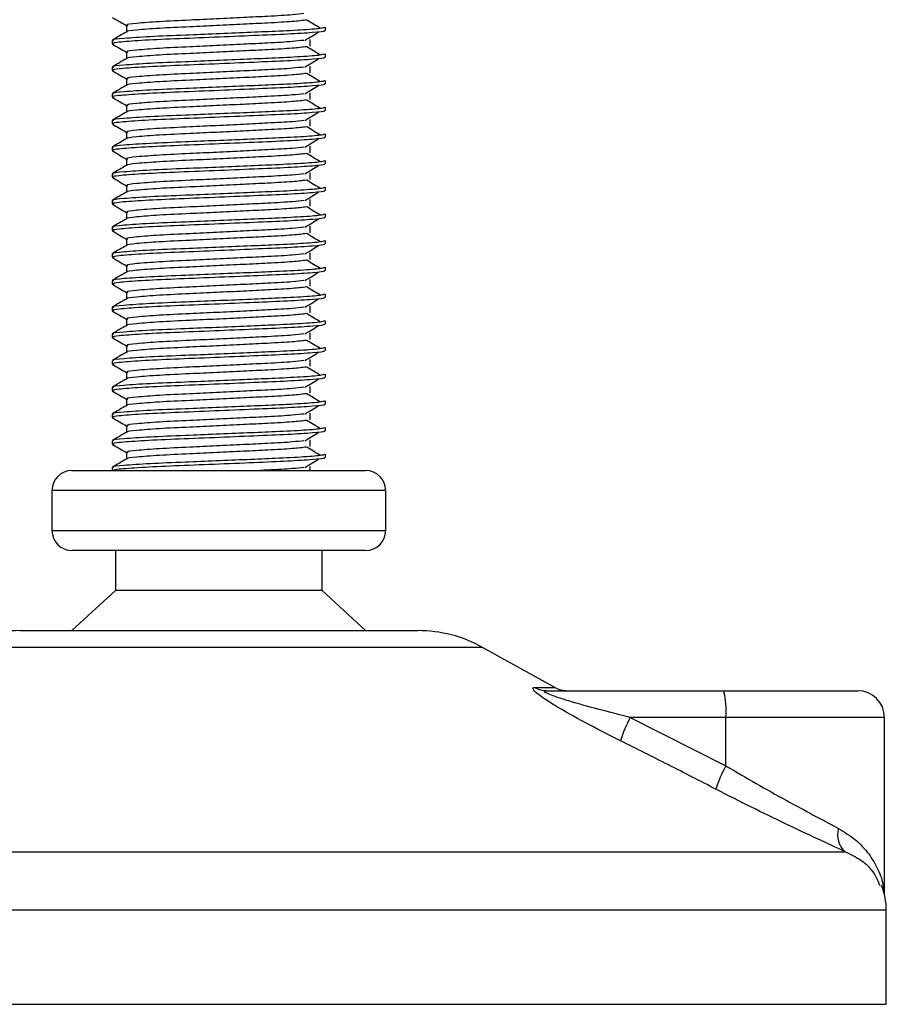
# Model space of a CAD drawing. Header units: millimetres. Extents: x 0 to 465, y 0 to 320.
# Tile 12 of 66: x 177 to 187, y 131 to 142. Entities that reach past the tile are written whole.
import ezdxf

# ---------------------------------------------------------------- set-up
doc = ezdxf.new("R2010")
doc.units = ezdxf.units.MM

msp = doc.modelspace()

# ---------------------------------------------------------------- linework, layer by layer
at = {"color": 7, "linetype": 'Continuous', "lineweight": 25}
for p, q in [((178.3548, 141.8251), (178.3548, 141.7522)), ((180.5762, 141.769), (180.5762, 141.8062)), ((178.1936, 141.6573), (178.1936, 141.6201)), ((180.4047, 141.5951), (180.4047, 141.6696)), ((178.3548, 141.5273), (178.3548, 141.4544)), ((180.5762, 141.4712), (180.5762, 141.5084)), ((178.1936, 141.3595), (178.1936, 141.3223)), ((180.4047, 141.2973), (180.4047, 141.3718)), ((178.3548, 141.2295), (178.3548, 141.1566)), ((180.5762, 141.1734), (180.5762, 141.2106)), ((180.4047, 140.9995), (180.4047, 141.0739)), ((178.1936, 141.0616), (178.1936, 141.0244)), ((178.3548, 140.9317), (178.3548, 140.8588)), ((180.5762, 140.8756), (180.5762, 140.9128)), ((178.1936, 140.7638), (178.1936, 140.7266)), ((180.4047, 140.7017), (180.4047, 140.7761)), ((178.3548, 140.6338), (178.3548, 140.5609)), ((180.5762, 140.5778), (180.5762, 140.6149)), ((178.1936, 140.466), (178.1936, 140.4288)), ((180.4047, 140.4038), (180.4047, 140.4783)), ((178.3548, 140.336), (178.3548, 140.2631)), ((180.5762, 140.2799), (180.5762, 140.3171)), ((178.1936, 140.1682), (178.1936, 140.131)), ((180.4047, 140.106), (180.4047, 140.1805)), ((178.3548, 140.0382), (178.3548, 139.9653)), ((180.5762, 139.9821), (180.5762, 140.0193)), ((178.1936, 139.8704), (178.1936, 139.8332)), ((180.4047, 139.8082), (180.4047, 139.8827)), ((178.3548, 139.7404), (178.3548, 139.6675)), ((180.5762, 139.6843), (180.5762, 139.7215)), ((178.1936, 139.5725), (178.1936, 139.5353)), ((180.4047, 139.5104), (180.4047, 139.5848)), ((178.3548, 139.4426), (178.3548, 139.3697)), ((180.5762, 139.3865), (180.5762, 139.4237)), ((178.1936, 139.2747), (178.1936, 139.2375)), ((180.4047, 139.2126), (180.4047, 139.287)), ((178.3548, 139.1447), (178.3548, 139.0718)), ((180.5762, 139.0887), (180.5762, 139.1258)), ((180.4047, 138.9147), (180.4047, 138.9892)), ((178.1936, 138.9769), (178.1936, 138.9397)), ((178.3548, 138.8469), (178.3548, 138.774)), ((180.5762, 138.7908), (180.5762, 138.828)), ((178.1936, 138.6791), (178.1936, 138.6419)), ((180.4047, 138.6169), (180.4047, 138.6914)), ((178.3548, 138.5491), (178.3548, 138.4762)), ((180.5762, 138.493), (180.5762, 138.5302)), ((178.1936, 138.3813), (178.1936, 138.3441)), ((180.4047, 138.3191), (180.4047, 138.3936)), ((178.3548, 138.2513), (178.3548, 138.1784)), ((180.5762, 138.1952), (180.5762, 138.2324)), ((178.1936, 138.0834), (178.1936, 138.0462)), ((180.4047, 138.0213), (180.4047, 138.0957)), ((178.3548, 137.9535), (178.3548, 137.8806)), ((180.5762, 137.8974), (180.5762, 137.9346)), ((178.1936, 137.7856), (178.1936, 137.7484)), ((180.4047, 137.7235), (180.4047, 137.7979)), ((178.3548, 137.6556), (178.3548, 137.5827)), ((180.5762, 137.5996), (180.5762, 137.6367)), ((178.1936, 137.4878), (178.1936, 137.4506)), ((180.4047, 137.4256), (180.4047, 137.5001)), ((178.3548, 137.3578), (178.3548, 137.2849)), ((180.5762, 137.3017), (180.5762, 137.3389)), ((178.1936, 137.19), (178.1936, 137.1528)), ((180.4047, 137.1278), (180.4047, 137.2023)), ((178.3548, 137.06), (178.3548, 136.9871)), ((180.5762, 137.0039), (180.5762, 137.0411)), ((178.1936, 136.8922), (178.1936, 136.859)), ((180.4047, 136.859), (180.4047, 136.9045)), ((177.7469, 136.859), (181.0229, 136.859)), ((177.5235, 136.6356), (177.5235, 136.1889)), ((181.2463, 136.6356), (177.5235, 136.6356)), ((181.2463, 136.1889), (181.2463, 136.6356)), ((177.5235, 136.1889), (179.5463, 136.1889)), ((179.5463, 136.1889), (181.2463, 136.1889)), ((179.5269, 135.9655), (177.7469, 135.9655)), ((178.2309, 135.9655), (178.2309, 135.5188)), ((181.0229, 135.9655), (179.5269, 135.9655)), ((180.539, 135.5188), (180.539, 135.9655)), ((178.2309, 135.5188), (177.7469, 135.0721)), ((179.485, 135.5188), (178.2309, 135.5188)), ((180.539, 135.5188), (179.485, 135.5188)), ((181.0229, 135.0721), (180.539, 135.5188)), ((177.1638, 135.0721), (181.606, 135.0721)), ((182.3275, 134.8856), (176.4423, 134.8856)), ((183.1334, 134.4393), (182.3275, 134.8856)), ((182.9094, 134.4393), (183.1334, 134.4393)), ((183.045, 134.402), (185.0159, 134.402)), ((185.0159, 134.402), (186.5118, 134.402)), ((183.9739, 134.1041), (185.0417, 133.5631)), ((185.0417, 134.1041), (183.9739, 134.1041)), ((185.0417, 133.5631), (185.0417, 134.1041)), ((186.8097, 134.1041), (185.0417, 134.1041)), ((186.8097, 132.1275), (186.8097, 134.1041)), ((172.6772, 132.6043), (186.3732, 132.6043)), ((186.8304, 131.9529), (171.9675, 131.9529)), ((186.8304, 130.9026), (186.8304, 131.9529)), ((171.9394, 130.9026), (186.8304, 130.9026))]:
    msp.add_line(p, q, dxfattribs=at)
for centre, radius, start, end in [((177.7469, 136.6356), 0.2234, 90, 180), ((181.0229, 136.6356), 0.2234, 0, 90), ((177.7469, 136.1889), 0.2234, 180, 270), ((181.0229, 136.1889), 0.2234, 270, 0), ((177.1638, 133.583), 1.4891, 90, 118.97971), ((181.606, 133.583), 1.4891, 61.02029, 90), ((183.0455, 134.6691), 0.2671, 239.35943, 269.90333), ((183.2777, 134.6998), 0.2978, 241.02029, 270), ((184.1636, 134.178), 0.8812, 355.18945, 14.72175), ((186.5118, 134.1041), 0.2978, 0, 90), ((185.1538, 133.4614), 1.3436, 151.4197, 163.47164), ((186.137, 132.9374), 1.2614, 150.26469, 163.17457), ((186.5288, 132.7911), 0.2432, 162.36927, 230.22023), ((186.0859, 131.9529), 0.7446, 0, 21.63476)]:
    msp.add_arc(centre, radius, start, end, dxfattribs=at)
for points, knots in [([(180.3342, 141.9564), (180.2962, 141.9516), (180.2102, 141.9408), (179.9576, 141.927), (179.6605, 141.9124), (179.3588, 141.8977), (179.0304, 141.8822), (178.7022, 141.867), (178.4578, 141.847), (178.3436, 141.8338), (178.3646, 141.8264), (178.3688, 141.8249)], [0, 0, 0, 0, 0.1028652, 0.233268, 0.3371731, 0.4438505, 0.5487917, 0.6853047, 0.8274414, 0.9661113, 1, 1, 1, 1]), ([(178.1965, 141.915), (178.2234, 141.8994), (178.2762, 141.8688), (178.329, 141.8382), (178.3548, 141.8233)], [0, 0, 0, 0, 0.5102373, 1, 1, 1, 1]), ([(180.3617, 141.8849), (180.3165, 141.8791), (180.2239, 141.8672), (179.9581, 141.8525), (179.6604, 141.8379), (179.3588, 141.8232), (179.0305, 141.8077), (178.7014, 141.7926), (178.4607, 141.7726), (178.3464, 141.7604), (178.3611, 141.7541), (178.3619, 141.7537)], [0, 0, 0, 0, 0.1249493, 0.2558292, 0.3601144, 0.4671821, 0.5725071, 0.7095196, 0.8521762, 0.9913534, 1, 1, 1, 1]), ([(180.5184, 141.7916), (180.493, 141.8071), (180.4424, 141.8382), (180.3916, 141.8693), (180.3662, 141.8848)], [0, 0, 0, 0, 0.50001, 1, 1, 1, 1]), ([(180.5619, 141.8062), (180.5587, 141.802), (180.5512, 141.7921), (180.3529, 141.7745), (180.0502, 141.7595), (179.7029, 141.7448), (179.3549, 141.7302), (178.9749, 141.7147), (178.5954, 141.6995), (178.3126, 141.6795), (178.1806, 141.6662), (178.2051, 141.6588), (178.21, 141.6573)], [0, 0, 0, 0, 0.0884831, 0.2078733, 0.3229232, 0.4145941, 0.508708, 0.6012919, 0.7217331, 0.8471304, 0.9694726, 1, 1, 1, 1]), ([(178.3575, 141.7537), (178.3305, 141.7382), (178.2767, 141.707), (178.2228, 141.6758), (178.1959, 141.6602)], [0, 0, 0, 0, 0.4999318, 1, 1, 1, 1]), ([(180.5586, 141.769), (180.5633, 141.7672), (180.5821, 141.7597), (180.4478, 141.7448), (180.172, 141.727), (179.7804, 141.7111), (179.3316, 141.6917), (178.8813, 141.6742), (178.4959, 141.6566), (178.2737, 141.6383), (178.1822, 141.6261), (178.2058, 141.6193), (178.2143, 141.6168)], [0, 0, 0, 0, 0.0392666, 0.1562284, 0.2718014, 0.3845301, 0.5018235, 0.621601, 0.7409455, 0.8637639, 0.9510971, 1, 1, 1, 1]), ([(180.3457, 141.6585), (180.371, 141.674), (180.4216, 141.7051), (180.4724, 141.7362), (180.4978, 141.7518)], [0, 0, 0, 0, 0.4999887, 1, 1, 1, 1]), ([(178.1965, 141.6171), (178.2234, 141.6015), (178.2762, 141.571), (178.329, 141.5404), (178.3548, 141.5255)], [0, 0, 0, 0, 0.5102373, 1, 1, 1, 1]), ([(180.3342, 141.6585), (180.2962, 141.6538), (180.2102, 141.6429), (179.9576, 141.6292), (179.6605, 141.6145), (179.3588, 141.5999), (179.0304, 141.5844), (178.7022, 141.5692), (178.4578, 141.5492), (178.3436, 141.536), (178.3646, 141.5285), (178.3688, 141.5271)], [0, 0, 0, 0, 0.1028652, 0.233268, 0.3371731, 0.4438505, 0.5487917, 0.6853047, 0.8274414, 0.9661113, 1, 1, 1, 1]), ([(180.5619, 141.5084), (180.5587, 141.5042), (180.5512, 141.4942), (180.3529, 141.4767), (180.0502, 141.4617), (179.7029, 141.447), (179.3549, 141.4323), (178.9749, 141.4169), (178.5954, 141.4017), (178.3126, 141.3817), (178.1806, 141.3684), (178.2051, 141.361), (178.21, 141.3595)], [0, 0, 0, 0, 0.0884831, 0.2078733, 0.3229232, 0.4145941, 0.508708, 0.6012919, 0.7217331, 0.8471304, 0.9694726, 1, 1, 1, 1]), ([(180.3617, 141.5871), (180.3165, 141.5813), (180.2239, 141.5694), (179.9581, 141.5547), (179.6604, 141.5401), (179.3588, 141.5254), (179.0305, 141.5099), (178.7014, 141.4947), (178.4607, 141.4747), (178.3464, 141.4626), (178.3611, 141.4563), (178.3619, 141.4559)], [0, 0, 0, 0, 0.1249493, 0.2558292, 0.3601144, 0.4671821, 0.5725071, 0.7095196, 0.8521762, 0.9913534, 1, 1, 1, 1]), ([(180.5184, 141.4937), (180.493, 141.5093), (180.4424, 141.5404), (180.3916, 141.5715), (180.3662, 141.587)], [0, 0, 0, 0, 0.50001, 1, 1, 1, 1]), ([(178.3575, 141.4559), (178.3305, 141.4403), (178.2767, 141.4092), (178.2228, 141.378), (178.1959, 141.3624)], [0, 0, 0, 0, 0.4999318, 1, 1, 1, 1]), ([(180.5586, 141.4712), (180.5633, 141.4693), (180.5821, 141.4619), (180.4478, 141.447), (180.172, 141.4292), (179.7804, 141.4132), (179.3316, 141.3939), (178.8813, 141.3764), (178.4959, 141.3588), (178.2737, 141.3405), (178.1822, 141.3282), (178.2058, 141.3214), (178.2143, 141.319)], [0, 0, 0, 0, 0.0392666, 0.1562284, 0.2718014, 0.3845301, 0.5018235, 0.621601, 0.7409455, 0.8637639, 0.9510971, 1, 1, 1, 1]), ([(180.3457, 141.3607), (180.371, 141.3762), (180.4216, 141.4073), (180.4724, 141.4384), (180.4978, 141.4539)], [0, 0, 0, 0, 0.4999887, 1, 1, 1, 1]), ([(178.1965, 141.3193), (178.2234, 141.3037), (178.2762, 141.2732), (178.329, 141.2426), (178.3548, 141.2276)], [0, 0, 0, 0, 0.5102373, 1, 1, 1, 1]), ([(180.3617, 141.2892), (180.3165, 141.2834), (180.2239, 141.2716), (179.9581, 141.2569), (179.6604, 141.2423), (179.3588, 141.2276), (179.0305, 141.2121), (178.7014, 141.1969), (178.4607, 141.1769), (178.3464, 141.1648), (178.3611, 141.1584), (178.3619, 141.1581)], [0, 0, 0, 0, 0.1249493, 0.2558292, 0.3601144, 0.4671821, 0.5725071, 0.7095196, 0.8521762, 0.9913534, 1, 1, 1, 1]), ([(180.3342, 141.3607), (180.2962, 141.356), (180.2102, 141.3451), (179.9576, 141.3314), (179.6605, 141.3167), (179.3588, 141.302), (179.0304, 141.2866), (178.7022, 141.2714), (178.4578, 141.2514), (178.3436, 141.2381), (178.3646, 141.2307), (178.3688, 141.2293)], [0, 0, 0, 0, 0.1028652, 0.233268, 0.3371731, 0.4438505, 0.5487917, 0.6853047, 0.8274414, 0.9661113, 1, 1, 1, 1]), ([(180.5184, 141.1959), (180.493, 141.2115), (180.4424, 141.2425), (180.3916, 141.2736), (180.3662, 141.2892)], [0, 0, 0, 0, 0.50001, 1, 1, 1, 1]), ([(180.5619, 141.2106), (180.5587, 141.2063), (180.5512, 141.1964), (180.3529, 141.1789), (180.0502, 141.1639), (179.7029, 141.1492), (179.3549, 141.1345), (178.9749, 141.119), (178.5954, 141.1038), (178.3126, 141.0839), (178.1806, 141.0706), (178.2051, 141.0631), (178.21, 141.0616)], [0, 0, 0, 0, 0.08848308, 0.20787331, 0.32292323, 0.41459405, 0.50870798, 0.60129187, 0.72173315, 0.84713038, 0.96947255, 1, 1, 1, 1]), ([(178.3575, 141.1581), (178.3305, 141.1425), (178.2767, 141.1113), (178.2228, 141.0802), (178.1959, 141.0646)], [0, 0, 0, 0, 0.4999318, 1, 1, 1, 1]), ([(180.5586, 141.1734), (180.5633, 141.1715), (180.5821, 141.1641), (180.4478, 141.1492), (180.172, 141.1314), (179.7804, 141.1154), (179.3316, 141.0961), (178.8813, 141.0785), (178.4959, 141.061), (178.2737, 141.0427), (178.1822, 141.0304), (178.2058, 141.0236), (178.2143, 141.0212)], [0, 0, 0, 0, 0.0392666, 0.1562284, 0.2718014, 0.3845301, 0.5018235, 0.621601, 0.7409455, 0.8637639, 0.9510971, 1, 1, 1, 1]), ([(180.3457, 141.0628), (180.371, 141.0784), (180.4216, 141.1095), (180.4724, 141.1406), (180.4978, 141.1561)], [0, 0, 0, 0, 0.4999887, 1, 1, 1, 1]), ([(178.1965, 141.0215), (178.2234, 141.0059), (178.2762, 140.9753), (178.329, 140.9448), (178.3548, 140.9298)], [0, 0, 0, 0, 0.5102373, 1, 1, 1, 1]), ([(180.3617, 140.9914), (180.3165, 140.9856), (180.2239, 140.9738), (179.9581, 140.9591), (179.6604, 140.9444), (179.3588, 140.9298), (179.0305, 140.9143), (178.7014, 140.8991), (178.4607, 140.8791), (178.3464, 140.8669), (178.3611, 140.8606), (178.3619, 140.8602)], [0, 0, 0, 0, 0.1249493, 0.2558292, 0.3601144, 0.4671821, 0.5725071, 0.7095196, 0.8521762, 0.9913534, 1, 1, 1, 1]), ([(180.3342, 141.0629), (180.2962, 141.0581), (180.2102, 141.0473), (179.9576, 141.0335), (179.6605, 141.0189), (179.3588, 141.0042), (179.0304, 140.9887), (178.7022, 140.9736), (178.4578, 140.9536), (178.3436, 140.9403), (178.3646, 140.9329), (178.3688, 140.9314)], [0, 0, 0, 0, 0.1028652, 0.233268, 0.3371731, 0.4438505, 0.5487917, 0.6853047, 0.8274414, 0.9661113, 1, 1, 1, 1]), ([(180.5184, 140.8981), (180.493, 140.9136), (180.4424, 140.9447), (180.3916, 140.9758), (180.3662, 140.9914)], [0, 0, 0, 0, 0.50001, 1, 1, 1, 1]), ([(180.5619, 140.9128), (180.5587, 140.9085), (180.5512, 140.8986), (180.3529, 140.881), (180.0502, 140.866), (179.7029, 140.8514), (179.3549, 140.8367), (178.9749, 140.8212), (178.5954, 140.806), (178.3126, 140.786), (178.1806, 140.7728), (178.2051, 140.7653), (178.21, 140.7638)], [0, 0, 0, 0, 0.0884831, 0.2078733, 0.3229232, 0.4145941, 0.508708, 0.6012919, 0.7217331, 0.8471304, 0.9694726, 1, 1, 1, 1]), ([(178.3575, 140.8603), (178.3305, 140.8447), (178.2767, 140.8135), (178.2228, 140.7824), (178.1959, 140.7668)], [0, 0, 0, 0, 0.4999318, 1, 1, 1, 1]), ([(180.5586, 140.8756), (180.5633, 140.8737), (180.5821, 140.8663), (180.4478, 140.8514), (180.172, 140.8336), (179.7804, 140.8176), (179.3316, 140.7983), (178.8813, 140.7807), (178.4959, 140.7632), (178.2737, 140.7449), (178.1822, 140.7326), (178.2058, 140.7258), (178.2143, 140.7234)], [0, 0, 0, 0, 0.0392666, 0.1562284, 0.2718014, 0.3845301, 0.5018235, 0.621601, 0.7409455, 0.8637639, 0.9510971, 1, 1, 1, 1]), ([(180.3457, 140.765), (180.371, 140.7806), (180.4216, 140.8117), (180.4724, 140.8428), (180.4978, 140.8583)], [0, 0, 0, 0, 0.49998865, 1, 1, 1, 1]), ([(180.3342, 140.7651), (180.2962, 140.7603), (180.2102, 140.7495), (179.9576, 140.7357), (179.6605, 140.7211), (179.3588, 140.7064), (179.0304, 140.6909), (178.7022, 140.6757), (178.4578, 140.6557), (178.3436, 140.6425), (178.3646, 140.6351), (178.3688, 140.6336)], [0, 0, 0, 0, 0.1028652, 0.233268, 0.3371731, 0.4438505, 0.5487917, 0.6853047, 0.8274414, 0.9661113, 1, 1, 1, 1]), ([(178.1965, 140.7237), (178.2234, 140.7081), (178.2762, 140.6775), (178.329, 140.647), (178.3548, 140.632)], [0, 0, 0, 0, 0.5102373, 1, 1, 1, 1]), ([(180.3617, 140.6936), (180.3165, 140.6878), (180.2239, 140.676), (179.9581, 140.6613), (179.6604, 140.6466), (179.3588, 140.6319), (179.0305, 140.6165), (178.7014, 140.6013), (178.4607, 140.5813), (178.3464, 140.5691), (178.3611, 140.5628), (178.3619, 140.5624)], [0, 0, 0, 0, 0.1249493, 0.2558292, 0.3601144, 0.4671821, 0.5725071, 0.7095196, 0.8521762, 0.9913534, 1, 1, 1, 1]), ([(180.5184, 140.6003), (180.493, 140.6158), (180.4424, 140.6469), (180.3916, 140.678), (180.3662, 140.6935)], [0, 0, 0, 0, 0.50001, 1, 1, 1, 1]), ([(180.5619, 140.6149), (180.5587, 140.6107), (180.5512, 140.6008), (180.3529, 140.5832), (180.0502, 140.5682), (179.7029, 140.5536), (179.3549, 140.5389), (178.9749, 140.5234), (178.5954, 140.5082), (178.3126, 140.4882), (178.1806, 140.475), (178.2051, 140.4675), (178.21, 140.466)], [0, 0, 0, 0, 0.0884831, 0.2078733, 0.3229232, 0.4145941, 0.508708, 0.6012919, 0.7217331, 0.8471304, 0.9694726, 1, 1, 1, 1]), ([(178.3575, 140.5625), (178.3305, 140.5469), (178.2767, 140.5157), (178.2228, 140.4845), (178.1959, 140.469)], [0, 0, 0, 0, 0.4999318, 1, 1, 1, 1]), ([(180.5586, 140.5778), (180.5633, 140.5759), (180.5821, 140.5684), (180.4478, 140.5536), (180.172, 140.5358), (179.7804, 140.5198), (179.3316, 140.5005), (178.8813, 140.4829), (178.4959, 140.4654), (178.2737, 140.447), (178.1822, 140.4348), (178.2058, 140.428), (178.2143, 140.4255)], [0, 0, 0, 0, 0.0392666, 0.1562284, 0.2718014, 0.3845301, 0.5018235, 0.621601, 0.7409455, 0.8637639, 0.9510971, 1, 1, 1, 1]), ([(180.3457, 140.4672), (180.371, 140.4828), (180.4216, 140.5138), (180.4724, 140.5449), (180.4978, 140.5605)], [0, 0, 0, 0, 0.4999887, 1, 1, 1, 1]), ([(178.1965, 140.4259), (178.2234, 140.4103), (178.2762, 140.3797), (178.329, 140.3491), (178.3548, 140.3342)], [0, 0, 0, 0, 0.5102373, 1, 1, 1, 1]), ([(180.3342, 140.4673), (180.2962, 140.4625), (180.2102, 140.4517), (179.9576, 140.4379), (179.6605, 140.4233), (179.3588, 140.4086), (179.0304, 140.3931), (178.7022, 140.3779), (178.4578, 140.3579), (178.3436, 140.3447), (178.3646, 140.3373), (178.3688, 140.3358)], [0, 0, 0, 0, 0.1028652, 0.233268, 0.3371731, 0.4438505, 0.5487917, 0.6853047, 0.8274414, 0.9661113, 1, 1, 1, 1]), ([(180.5619, 140.3171), (180.5587, 140.3129), (180.5512, 140.303), (180.3529, 140.2854), (180.0502, 140.2704), (179.7029, 140.2557), (179.3549, 140.2411), (178.9749, 140.2256), (178.5954, 140.2104), (178.3126, 140.1904), (178.1806, 140.1771), (178.2051, 140.1697), (178.21, 140.1682)], [0, 0, 0, 0, 0.08848308, 0.20787331, 0.32292323, 0.41459405, 0.50870798, 0.60129187, 0.72173315, 0.84713038, 0.96947255, 1, 1, 1, 1]), ([(180.3617, 140.3958), (180.3165, 140.39), (180.2239, 140.3781), (179.9581, 140.3634), (179.6604, 140.3488), (179.3588, 140.3341), (179.0305, 140.3186), (178.7014, 140.3035), (178.4607, 140.2835), (178.3464, 140.2713), (178.3611, 140.265), (178.3619, 140.2646)], [0, 0, 0, 0, 0.12494928, 0.25582918, 0.3601144, 0.46718207, 0.57250713, 0.70951956, 0.8521762, 0.99135341, 1, 1, 1, 1]), ([(180.5184, 140.3025), (180.493, 140.318), (180.4424, 140.3491), (180.3916, 140.3802), (180.3662, 140.3957)], [0, 0, 0, 0, 0.50001, 1, 1, 1, 1]), ([(178.3575, 140.2646), (178.3305, 140.2491), (178.2767, 140.2179), (178.2228, 140.1867), (178.1959, 140.1711)], [0, 0, 0, 0, 0.4999318, 1, 1, 1, 1]), ([(180.5586, 140.2799), (180.5633, 140.2781), (180.5821, 140.2706), (180.4478, 140.2557), (180.172, 140.2379), (179.7804, 140.222), (179.3316, 140.2026), (178.8813, 140.1851), (178.4959, 140.1675), (178.2737, 140.1492), (178.1822, 140.137), (178.2058, 140.1302), (178.2143, 140.1277)], [0, 0, 0, 0, 0.0392666, 0.1562284, 0.2718014, 0.3845301, 0.5018235, 0.621601, 0.7409455, 0.8637639, 0.9510971, 1, 1, 1, 1]), ([(180.3457, 140.1694), (180.371, 140.1849), (180.4216, 140.216), (180.4724, 140.2471), (180.4978, 140.2627)], [0, 0, 0, 0, 0.4999887, 1, 1, 1, 1]), ([(178.1965, 140.128), (178.2234, 140.1124), (178.2762, 140.0819), (178.329, 140.0513), (178.3548, 140.0364)], [0, 0, 0, 0, 0.5102373, 1, 1, 1, 1]), ([(180.3617, 140.098), (180.3165, 140.0922), (180.2239, 140.0803), (179.9581, 140.0656), (179.6604, 140.051), (179.3588, 140.0363), (179.0305, 140.0208), (178.7014, 140.0056), (178.4607, 139.9856), (178.3464, 139.9735), (178.3611, 139.9672), (178.3619, 139.9668)], [0, 0, 0, 0, 0.1249493, 0.2558292, 0.3601144, 0.4671821, 0.5725071, 0.7095196, 0.8521762, 0.9913534, 1, 1, 1, 1]), ([(180.3342, 140.1694), (180.2962, 140.1647), (180.2102, 140.1538), (179.9576, 140.1401), (179.6605, 140.1254), (179.3588, 140.1108), (179.0304, 140.0953), (178.7022, 140.0801), (178.4578, 140.0601), (178.3436, 140.0469), (178.3646, 140.0394), (178.3688, 140.038)], [0, 0, 0, 0, 0.1028652, 0.233268, 0.3371731, 0.4438505, 0.5487917, 0.6853047, 0.8274414, 0.9661113, 1, 1, 1, 1]), ([(180.5184, 140.0046), (180.493, 140.0202), (180.4424, 140.0513), (180.3916, 140.0824), (180.3662, 140.0979)], [0, 0, 0, 0, 0.50001, 1, 1, 1, 1]), ([(180.5619, 140.0193), (180.5587, 140.0151), (180.5512, 140.0051), (180.3529, 139.9876), (180.0502, 139.9726), (179.7029, 139.9579), (179.3549, 139.9432), (178.9749, 139.9278), (178.5954, 139.9126), (178.3126, 139.8926), (178.1806, 139.8793), (178.2051, 139.8719), (178.21, 139.8704)], [0, 0, 0, 0, 0.08848308, 0.20787331, 0.32292323, 0.41459405, 0.50870798, 0.60129187, 0.72173315, 0.84713038, 0.96947255, 1, 1, 1, 1]), ([(178.3575, 139.9668), (178.3305, 139.9512), (178.2767, 139.9201), (178.2228, 139.8889), (178.1959, 139.8733)], [0, 0, 0, 0, 0.4999318, 1, 1, 1, 1]), ([(180.5586, 139.9821), (180.5633, 139.9802), (180.5821, 139.9728), (180.4478, 139.9579), (180.172, 139.9401), (179.7804, 139.9241), (179.3316, 139.9048), (178.8813, 139.8873), (178.4959, 139.8697), (178.2737, 139.8514), (178.1822, 139.8391), (178.2058, 139.8323), (178.2143, 139.8299)], [0, 0, 0, 0, 0.0392666, 0.1562284, 0.2718014, 0.3845301, 0.5018235, 0.621601, 0.7409455, 0.8637639, 0.9510971, 1, 1, 1, 1]), ([(180.3342, 139.8716), (180.2962, 139.8669), (180.2102, 139.856), (179.9576, 139.8423), (179.6605, 139.8276), (179.3588, 139.8129), (179.0304, 139.7975), (178.7022, 139.7823), (178.4578, 139.7623), (178.3436, 139.749), (178.3646, 139.7416), (178.3688, 139.7402)], [0, 0, 0, 0, 0.1028652, 0.233268, 0.3371731, 0.4438505, 0.5487917, 0.6853047, 0.8274414, 0.9661113, 1, 1, 1, 1]), ([(180.3457, 139.8716), (180.371, 139.8871), (180.4216, 139.9182), (180.4724, 139.9493), (180.4978, 139.9648)], [0, 0, 0, 0, 0.49998865, 1, 1, 1, 1]), ([(178.1965, 139.8302), (178.2234, 139.8146), (178.2762, 139.7841), (178.329, 139.7535), (178.3548, 139.7385)], [0, 0, 0, 0, 0.5102373, 1, 1, 1, 1]), ([(180.3617, 139.8001), (180.3165, 139.7943), (180.2239, 139.7825), (179.9581, 139.7678), (179.6604, 139.7532), (179.3588, 139.7385), (179.0305, 139.723), (178.7014, 139.7078), (178.4607, 139.6878), (178.3464, 139.6757), (178.3611, 139.6693), (178.3619, 139.669)], [0, 0, 0, 0, 0.12494928, 0.25582918, 0.3601144, 0.46718207, 0.57250713, 0.70951956, 0.8521762, 0.99135341, 1, 1, 1, 1]), ([(180.5184, 139.7068), (180.493, 139.7224), (180.4424, 139.7534), (180.3916, 139.7845), (180.3662, 139.8001)], [0, 0, 0, 0, 0.50001, 1, 1, 1, 1]), ([(180.5619, 139.7215), (180.5587, 139.7172), (180.5512, 139.7073), (180.3529, 139.6898), (180.0502, 139.6748), (179.7029, 139.6601), (179.3549, 139.6454), (178.9749, 139.6299), (178.5954, 139.6147), (178.3126, 139.5948), (178.1806, 139.5815), (178.2051, 139.574), (178.21, 139.5725)], [0, 0, 0, 0, 0.08848308, 0.20787331, 0.32292323, 0.41459405, 0.50870798, 0.60129187, 0.72173315, 0.84713038, 0.96947255, 1, 1, 1, 1]), ([(178.3575, 139.669), (178.3305, 139.6534), (178.2767, 139.6222), (178.2228, 139.5911), (178.1959, 139.5755)], [0, 0, 0, 0, 0.4999318, 1, 1, 1, 1]), ([(180.5586, 139.6843), (180.5633, 139.6824), (180.5821, 139.675), (180.4478, 139.6601), (180.172, 139.6423), (179.7804, 139.6263), (179.3316, 139.607), (178.8813, 139.5894), (178.4959, 139.5719), (178.2737, 139.5536), (178.1822, 139.5413), (178.2058, 139.5345), (178.2143, 139.5321)], [0, 0, 0, 0, 0.0392666, 0.1562284, 0.2718014, 0.3845301, 0.5018235, 0.621601, 0.7409455, 0.8637639, 0.9510971, 1, 1, 1, 1]), ([(180.3457, 139.5737), (180.371, 139.5893), (180.4216, 139.6204), (180.4724, 139.6515), (180.4978, 139.667)], [0, 0, 0, 0, 0.4999887, 1, 1, 1, 1]), ([(178.1965, 139.5324), (178.2234, 139.5168), (178.2762, 139.4862), (178.329, 139.4557), (178.3548, 139.4407)], [0, 0, 0, 0, 0.5102373, 1, 1, 1, 1]), ([(180.3342, 139.5738), (180.2962, 139.569), (180.2102, 139.5582), (179.9576, 139.5444), (179.6605, 139.5298), (179.3588, 139.5151), (179.0304, 139.4996), (178.7022, 139.4845), (178.4578, 139.4645), (178.3436, 139.4512), (178.3646, 139.4438), (178.3688, 139.4423)], [0, 0, 0, 0, 0.1028652, 0.233268, 0.3371731, 0.4438505, 0.5487917, 0.6853047, 0.8274414, 0.9661113, 1, 1, 1, 1]), ([(180.5619, 139.4237), (180.5587, 139.4194), (180.5512, 139.4095), (180.3529, 139.3919), (180.0502, 139.3769), (179.7029, 139.3623), (179.3549, 139.3476), (178.9749, 139.3321), (178.5954, 139.3169), (178.3126, 139.2969), (178.1806, 139.2837), (178.2051, 139.2762), (178.21, 139.2747)], [0, 0, 0, 0, 0.0884831, 0.2078733, 0.3229232, 0.4145941, 0.508708, 0.6012919, 0.7217331, 0.8471304, 0.9694726, 1, 1, 1, 1]), ([(180.3617, 139.5023), (180.3165, 139.4965), (180.2239, 139.4847), (179.9581, 139.47), (179.6604, 139.4553), (179.3588, 139.4407), (179.0305, 139.4252), (178.7014, 139.41), (178.4607, 139.39), (178.3464, 139.3778), (178.3611, 139.3715), (178.3619, 139.3711)], [0, 0, 0, 0, 0.1249493, 0.2558292, 0.3601144, 0.4671821, 0.5725071, 0.7095196, 0.8521762, 0.9913534, 1, 1, 1, 1]), ([(180.5184, 139.409), (180.493, 139.4245), (180.4424, 139.4556), (180.3916, 139.4867), (180.3662, 139.5023)], [0, 0, 0, 0, 0.50001, 1, 1, 1, 1]), ([(178.3575, 139.3712), (178.3305, 139.3556), (178.2767, 139.3244), (178.2228, 139.2933), (178.1959, 139.2777)], [0, 0, 0, 0, 0.4999318, 1, 1, 1, 1]), ([(180.5586, 139.3865), (180.5633, 139.3846), (180.5821, 139.3772), (180.4478, 139.3623), (180.172, 139.3445), (179.7804, 139.3285), (179.3316, 139.3092), (178.8813, 139.2916), (178.4959, 139.2741), (178.2737, 139.2558), (178.1822, 139.2435), (178.2058, 139.2367), (178.2143, 139.2343)], [0, 0, 0, 0, 0.0392666, 0.1562284, 0.2718014, 0.3845301, 0.5018235, 0.621601, 0.7409455, 0.8637639, 0.9510971, 1, 1, 1, 1]), ([(180.3457, 139.2759), (180.371, 139.2915), (180.4216, 139.3226), (180.4724, 139.3537), (180.4978, 139.3692)], [0, 0, 0, 0, 0.49998865, 1, 1, 1, 1]), ([(178.1965, 139.2346), (178.2234, 139.219), (178.2762, 139.1884), (178.329, 139.1579), (178.3548, 139.1429)], [0, 0, 0, 0, 0.51023729, 1, 1, 1, 1]), ([(180.3617, 139.2045), (180.3165, 139.1987), (180.2239, 139.1869), (179.9581, 139.1722), (179.6604, 139.1575), (179.3588, 139.1428), (179.0305, 139.1274), (178.7014, 139.1122), (178.4607, 139.0922), (178.3464, 139.08), (178.3611, 139.0737), (178.3619, 139.0733)], [0, 0, 0, 0, 0.1249493, 0.2558292, 0.3601144, 0.4671821, 0.5725071, 0.7095196, 0.8521762, 0.9913534, 1, 1, 1, 1]), ([(180.3342, 139.276), (180.2962, 139.2712), (180.2102, 139.2604), (179.9576, 139.2466), (179.6605, 139.232), (179.3588, 139.2173), (179.0304, 139.2018), (178.7022, 139.1866), (178.4578, 139.1666), (178.3436, 139.1534), (178.3646, 139.146), (178.3688, 139.1445)], [0, 0, 0, 0, 0.1028652, 0.233268, 0.3371731, 0.4438505, 0.5487917, 0.6853047, 0.8274414, 0.9661113, 1, 1, 1, 1]), ([(180.5184, 139.1112), (180.493, 139.1267), (180.4424, 139.1578), (180.3916, 139.1889), (180.3662, 139.2044)], [0, 0, 0, 0, 0.50001, 1, 1, 1, 1]), ([(180.5619, 139.1258), (180.5587, 139.1216), (180.5512, 139.1117), (180.3529, 139.0941), (180.0502, 139.0791), (179.7029, 139.0645), (179.3549, 139.0498), (178.9749, 139.0343), (178.5954, 139.0191), (178.3126, 138.9991), (178.1806, 138.9859), (178.2051, 138.9784), (178.21, 138.9769)], [0, 0, 0, 0, 0.08848308, 0.20787331, 0.32292323, 0.41459405, 0.50870798, 0.60129187, 0.72173315, 0.84713038, 0.96947255, 1, 1, 1, 1]), ([(180.5586, 139.0887), (180.5633, 139.0868), (180.5821, 139.0793), (180.4478, 139.0645), (180.172, 139.0467), (179.7804, 139.0307), (179.3316, 139.0114), (178.8813, 138.9938), (178.4959, 138.9763), (178.2737, 138.9579), (178.1822, 138.9457), (178.2058, 138.9389), (178.2143, 138.9364)], [0, 0, 0, 0, 0.0392666, 0.1562284, 0.2718014, 0.3845301, 0.5018235, 0.621601, 0.7409455, 0.8637639, 0.9510971, 1, 1, 1, 1]), ([(178.3575, 139.0734), (178.3305, 139.0578), (178.2767, 139.0266), (178.2228, 138.9954), (178.1959, 138.9799)], [0, 0, 0, 0, 0.49993182, 1, 1, 1, 1]), ([(180.3342, 138.9782), (180.2962, 138.9734), (180.2102, 138.9626), (179.9576, 138.9488), (179.6605, 138.9342), (179.3588, 138.9195), (179.0304, 138.904), (178.7022, 138.8888), (178.4578, 138.8688), (178.3436, 138.8556), (178.3646, 138.8482), (178.3688, 138.8467)], [0, 0, 0, 0, 0.1028652, 0.233268, 0.3371731, 0.4438505, 0.5487917, 0.6853047, 0.8274414, 0.9661113, 1, 1, 1, 1]), ([(180.3457, 138.9781), (180.371, 138.9937), (180.4216, 139.0247), (180.4724, 139.0558), (180.4978, 139.0714)], [0, 0, 0, 0, 0.49998865, 1, 1, 1, 1]), ([(178.1965, 138.9368), (178.2234, 138.9212), (178.2762, 138.8906), (178.329, 138.86), (178.3548, 138.8451)], [0, 0, 0, 0, 0.5102373, 1, 1, 1, 1]), ([(180.3617, 138.9067), (180.3165, 138.9009), (180.2239, 138.889), (179.9581, 138.8743), (179.6604, 138.8597), (179.3588, 138.845), (179.0305, 138.8295), (178.7014, 138.8144), (178.4607, 138.7944), (178.3464, 138.7822), (178.3611, 138.7759), (178.3619, 138.7755)], [0, 0, 0, 0, 0.1249493, 0.2558292, 0.3601144, 0.4671821, 0.5725071, 0.7095196, 0.8521762, 0.9913534, 1, 1, 1, 1]), ([(180.5184, 138.8134), (180.493, 138.8289), (180.4424, 138.86), (180.3916, 138.8911), (180.3662, 138.9066)], [0, 0, 0, 0, 0.50001, 1, 1, 1, 1]), ([(180.5619, 138.828), (180.5587, 138.8238), (180.5512, 138.8139), (180.3529, 138.7963), (180.0502, 138.7813), (179.7029, 138.7666), (179.3549, 138.752), (178.9749, 138.7365), (178.5954, 138.7213), (178.3126, 138.7013), (178.1806, 138.688), (178.2051, 138.6806), (178.21, 138.6791)], [0, 0, 0, 0, 0.0884831, 0.2078733, 0.3229232, 0.4145941, 0.508708, 0.6012919, 0.7217331, 0.8471304, 0.9694726, 1, 1, 1, 1]), ([(178.3575, 138.7755), (178.3305, 138.76), (178.2767, 138.7288), (178.2228, 138.6976), (178.1959, 138.682)], [0, 0, 0, 0, 0.4999318, 1, 1, 1, 1]), ([(180.5586, 138.7908), (180.5633, 138.789), (180.5821, 138.7815), (180.4478, 138.7666), (180.172, 138.7488), (179.7804, 138.7329), (179.3316, 138.7135), (178.8813, 138.696), (178.4959, 138.6784), (178.2737, 138.6601), (178.1822, 138.6479), (178.2058, 138.6411), (178.2143, 138.6386)], [0, 0, 0, 0, 0.0392666, 0.1562284, 0.2718014, 0.3845301, 0.5018235, 0.621601, 0.7409455, 0.8637639, 0.9510971, 1, 1, 1, 1]), ([(180.3457, 138.6803), (180.371, 138.6958), (180.4216, 138.7269), (180.4724, 138.758), (180.4978, 138.7736)], [0, 0, 0, 0, 0.4999887, 1, 1, 1, 1]), ([(180.3342, 138.6803), (180.2962, 138.6756), (180.2102, 138.6647), (179.9576, 138.651), (179.6605, 138.6363), (179.3588, 138.6217), (179.0304, 138.6062), (178.7022, 138.591), (178.4578, 138.571), (178.3436, 138.5578), (178.3646, 138.5503), (178.3688, 138.5489)], [0, 0, 0, 0, 0.1028652, 0.233268, 0.3371731, 0.4438505, 0.5487917, 0.6853047, 0.8274414, 0.9661113, 1, 1, 1, 1]), ([(178.1965, 138.6389), (178.2234, 138.6233), (178.2762, 138.5928), (178.329, 138.5622), (178.3548, 138.5473)], [0, 0, 0, 0, 0.5102373, 1, 1, 1, 1]), ([(180.3617, 138.6089), (180.3165, 138.6031), (180.2239, 138.5912), (179.9581, 138.5765), (179.6604, 138.5619), (179.3588, 138.5472), (179.0305, 138.5317), (178.7014, 138.5165), (178.4607, 138.4965), (178.3464, 138.4844), (178.3611, 138.4781), (178.3619, 138.4777)], [0, 0, 0, 0, 0.1249493, 0.2558292, 0.3601144, 0.4671821, 0.5725071, 0.7095196, 0.8521762, 0.9913534, 1, 1, 1, 1]), ([(180.5184, 138.5155), (180.493, 138.5311), (180.4424, 138.5622), (180.3916, 138.5933), (180.3662, 138.6088)], [0, 0, 0, 0, 0.50001, 1, 1, 1, 1]), ([(180.5619, 138.5302), (180.5587, 138.526), (180.5512, 138.516), (180.3529, 138.4985), (180.0502, 138.4835), (179.7029, 138.4688), (179.3549, 138.4541), (178.9749, 138.4387), (178.5954, 138.4235), (178.3126, 138.4035), (178.1806, 138.3902), (178.2051, 138.3828), (178.21, 138.3813)], [0, 0, 0, 0, 0.0884831, 0.2078733, 0.3229232, 0.4145941, 0.508708, 0.6012919, 0.7217331, 0.8471304, 0.9694726, 1, 1, 1, 1]), ([(178.3575, 138.4777), (178.3305, 138.4621), (178.2767, 138.431), (178.2228, 138.3998), (178.1959, 138.3842)], [0, 0, 0, 0, 0.49993182, 1, 1, 1, 1]), ([(180.5586, 138.493), (180.5633, 138.4911), (180.5821, 138.4837), (180.4478, 138.4688), (180.172, 138.451), (179.7804, 138.435), (179.3316, 138.4157), (178.8813, 138.3982), (178.4959, 138.3806), (178.2737, 138.3623), (178.1822, 138.35), (178.2058, 138.3432), (178.2143, 138.3408)], [0, 0, 0, 0, 0.0392666, 0.1562284, 0.2718014, 0.3845301, 0.5018235, 0.621601, 0.7409455, 0.8637639, 0.9510971, 1, 1, 1, 1]), ([(180.3457, 138.3825), (180.371, 138.398), (180.4216, 138.4291), (180.4724, 138.4602), (180.4978, 138.4757)], [0, 0, 0, 0, 0.49998865, 1, 1, 1, 1]), ([(178.1965, 138.3411), (178.2234, 138.3255), (178.2762, 138.295), (178.329, 138.2644), (178.3548, 138.2494)], [0, 0, 0, 0, 0.5102373, 1, 1, 1, 1]), ([(180.3342, 138.3825), (180.2962, 138.3778), (180.2102, 138.3669), (179.9576, 138.3532), (179.6605, 138.3385), (179.3588, 138.3238), (179.0304, 138.3084), (178.7022, 138.2932), (178.4578, 138.2732), (178.3436, 138.2599), (178.3646, 138.2525), (178.3688, 138.2511)], [0, 0, 0, 0, 0.1028652, 0.233268, 0.3371731, 0.4438505, 0.5487917, 0.6853047, 0.8274414, 0.9661113, 1, 1, 1, 1]), ([(180.5619, 138.2324), (180.5587, 138.2281), (180.5512, 138.2182), (180.3529, 138.2007), (180.0502, 138.1857), (179.7029, 138.171), (179.3549, 138.1563), (178.9749, 138.1408), (178.5954, 138.1256), (178.3126, 138.1057), (178.1806, 138.0924), (178.2051, 138.0849), (178.21, 138.0834)], [0, 0, 0, 0, 0.0884831, 0.2078733, 0.3229232, 0.4145941, 0.508708, 0.6012919, 0.7217331, 0.8471304, 0.9694726, 1, 1, 1, 1]), ([(180.3617, 138.311), (180.3165, 138.3052), (180.2239, 138.2934), (179.9581, 138.2787), (179.6604, 138.2641), (179.3588, 138.2494), (179.0305, 138.2339), (178.7014, 138.2187), (178.4607, 138.1987), (178.3464, 138.1866), (178.3611, 138.1802), (178.3619, 138.1799)], [0, 0, 0, 0, 0.1249493, 0.2558292, 0.3601144, 0.4671821, 0.5725071, 0.7095196, 0.8521762, 0.9913534, 1, 1, 1, 1]), ([(180.5184, 138.2177), (180.493, 138.2333), (180.4424, 138.2643), (180.3916, 138.2954), (180.3662, 138.311)], [0, 0, 0, 0, 0.50001003, 1, 1, 1, 1]), ([(178.3575, 138.1799), (178.3305, 138.1643), (178.2767, 138.1331), (178.2228, 138.102), (178.1959, 138.0864)], [0, 0, 0, 0, 0.4999318, 1, 1, 1, 1]), ([(180.5586, 138.1952), (180.5633, 138.1933), (180.5821, 138.1859), (180.4478, 138.171), (180.172, 138.1532), (179.7804, 138.1372), (179.3316, 138.1179), (178.8813, 138.1003), (178.4959, 138.0828), (178.2737, 138.0645), (178.1822, 138.0522), (178.2058, 138.0454), (178.2143, 138.043)], [0, 0, 0, 0, 0.0392666, 0.1562284, 0.2718014, 0.3845301, 0.5018235, 0.621601, 0.7409455, 0.8637639, 0.9510971, 1, 1, 1, 1]), ([(180.3457, 138.0846), (180.371, 138.1002), (180.4216, 138.1313), (180.4724, 138.1624), (180.4978, 138.1779)], [0, 0, 0, 0, 0.4999887, 1, 1, 1, 1]), ([(178.1965, 138.0433), (178.2234, 138.0277), (178.2762, 137.9971), (178.329, 137.9666), (178.3548, 137.9516)], [0, 0, 0, 0, 0.5102373, 1, 1, 1, 1]), ([(180.3617, 138.0132), (180.3165, 138.0074), (180.2239, 137.9956), (179.9581, 137.9809), (179.6604, 137.9662), (179.3588, 137.9516), (179.0305, 137.9361), (178.7014, 137.9209), (178.4607, 137.9009), (178.3464, 137.8887), (178.3611, 137.8824), (178.3619, 137.882)], [0, 0, 0, 0, 0.1249493, 0.2558292, 0.3601144, 0.4671821, 0.5725071, 0.7095196, 0.8521762, 0.9913534, 1, 1, 1, 1]), ([(180.3342, 138.0847), (180.2962, 138.0799), (180.2102, 138.0691), (179.9576, 138.0553), (179.6605, 138.0407), (179.3588, 138.026), (179.0304, 138.0105), (178.7022, 137.9954), (178.4578, 137.9754), (178.3436, 137.9621), (178.3646, 137.9547), (178.3688, 137.9532)], [0, 0, 0, 0, 0.1028652, 0.233268, 0.3371731, 0.4438505, 0.5487917, 0.6853047, 0.8274414, 0.9661113, 1, 1, 1, 1]), ([(180.5184, 137.9199), (180.493, 137.9354), (180.4424, 137.9665), (180.3916, 137.9976), (180.3662, 138.0132)], [0, 0, 0, 0, 0.50001, 1, 1, 1, 1]), ([(180.5619, 137.9346), (180.5587, 137.9303), (180.5512, 137.9204), (180.3529, 137.9028), (180.0502, 137.8878), (179.7029, 137.8732), (179.3549, 137.8585), (178.9749, 137.843), (178.5954, 137.8278), (178.3126, 137.8078), (178.1806, 137.7946), (178.2051, 137.7871), (178.21, 137.7856)], [0, 0, 0, 0, 0.0884831, 0.2078733, 0.3229232, 0.4145941, 0.508708, 0.6012919, 0.7217331, 0.8471304, 0.9694726, 1, 1, 1, 1]), ([(178.3575, 137.8821), (178.3305, 137.8665), (178.2767, 137.8353), (178.2228, 137.8042), (178.1959, 137.7886)], [0, 0, 0, 0, 0.4999318, 1, 1, 1, 1]), ([(180.5586, 137.8974), (180.5633, 137.8955), (180.5821, 137.8881), (180.4478, 137.8732), (180.172, 137.8554), (179.7804, 137.8394), (179.3316, 137.8201), (178.8813, 137.8025), (178.4959, 137.785), (178.2737, 137.7667), (178.1822, 137.7544), (178.2058, 137.7476), (178.2143, 137.7452)], [0, 0, 0, 0, 0.0392666, 0.1562284, 0.2718014, 0.3845301, 0.5018235, 0.621601, 0.7409455, 0.8637639, 0.9510971, 1, 1, 1, 1]), ([(180.3457, 137.7868), (180.371, 137.8024), (180.4216, 137.8335), (180.4724, 137.8646), (180.4978, 137.8801)], [0, 0, 0, 0, 0.4999887, 1, 1, 1, 1]), ([(180.3342, 137.7869), (180.2962, 137.7821), (180.2102, 137.7713), (179.9576, 137.7575), (179.6605, 137.7429), (179.3588, 137.7282), (179.0304, 137.7127), (178.7022, 137.6975), (178.4578, 137.6775), (178.3436, 137.6643), (178.3646, 137.6569), (178.3688, 137.6554)], [0, 0, 0, 0, 0.1028652, 0.233268, 0.3371731, 0.4438505, 0.5487917, 0.6853047, 0.8274414, 0.9661113, 1, 1, 1, 1]), ([(178.1965, 137.7455), (178.2234, 137.7299), (178.2762, 137.6993), (178.329, 137.6688), (178.3548, 137.6538)], [0, 0, 0, 0, 0.5102373, 1, 1, 1, 1]), ([(180.3617, 137.7154), (180.3165, 137.7096), (180.2239, 137.6978), (179.9581, 137.6831), (179.6604, 137.6684), (179.3588, 137.6537), (179.0305, 137.6383), (178.7014, 137.6231), (178.4607, 137.6031), (178.3464, 137.5909), (178.3611, 137.5846), (178.3619, 137.5842)], [0, 0, 0, 0, 0.1249493, 0.2558292, 0.3601144, 0.4671821, 0.5725071, 0.7095196, 0.8521762, 0.9913534, 1, 1, 1, 1]), ([(180.5184, 137.6221), (180.493, 137.6376), (180.4424, 137.6687), (180.3916, 137.6998), (180.3662, 137.7153)], [0, 0, 0, 0, 0.50001, 1, 1, 1, 1]), ([(180.5619, 137.6367), (180.5587, 137.6325), (180.5512, 137.6226), (180.3529, 137.605), (180.0502, 137.59), (179.7029, 137.5754), (179.3549, 137.5607), (178.9749, 137.5452), (178.5954, 137.53), (178.3126, 137.51), (178.1806, 137.4968), (178.2051, 137.4893), (178.21, 137.4878)], [0, 0, 0, 0, 0.0884831, 0.2078733, 0.3229232, 0.4145941, 0.508708, 0.6012919, 0.7217331, 0.8471304, 0.9694726, 1, 1, 1, 1]), ([(178.3575, 137.5843), (178.3305, 137.5687), (178.2767, 137.5375), (178.2228, 137.5063), (178.1959, 137.4908)], [0, 0, 0, 0, 0.4999318, 1, 1, 1, 1]), ([(180.5586, 137.5996), (180.5633, 137.5977), (180.5821, 137.5902), (180.4478, 137.5754), (180.172, 137.5576), (179.7804, 137.5416), (179.3316, 137.5223), (178.8813, 137.5047), (178.4959, 137.4872), (178.2737, 137.4688), (178.1822, 137.4566), (178.2058, 137.4498), (178.2143, 137.4473)], [0, 0, 0, 0, 0.0392666, 0.1562284, 0.2718014, 0.3845301, 0.5018235, 0.621601, 0.7409455, 0.8637639, 0.9510971, 1, 1, 1, 1]), ([(180.3457, 137.489), (180.371, 137.5046), (180.4216, 137.5356), (180.4724, 137.5667), (180.4978, 137.5823)], [0, 0, 0, 0, 0.4999887, 1, 1, 1, 1]), ([(178.1965, 137.4477), (178.2234, 137.4321), (178.2762, 137.4015), (178.329, 137.3709), (178.3548, 137.356)], [0, 0, 0, 0, 0.5102373, 1, 1, 1, 1]), ([(180.3342, 137.4891), (180.2962, 137.4843), (180.2102, 137.4735), (179.9576, 137.4597), (179.6605, 137.4451), (179.3588, 137.4304), (179.0304, 137.4149), (178.7022, 137.3997), (178.4578, 137.3797), (178.3436, 137.3665), (178.3646, 137.3591), (178.3688, 137.3576)], [0, 0, 0, 0, 0.1028652, 0.233268, 0.3371731, 0.4438505, 0.5487917, 0.6853047, 0.8274414, 0.9661113, 1, 1, 1, 1]), ([(180.5619, 137.3389), (180.5587, 137.3347), (180.5512, 137.3248), (180.3529, 137.3072), (180.0502, 137.2922), (179.7029, 137.2775), (179.3549, 137.2629), (178.9749, 137.2474), (178.5954, 137.2322), (178.3126, 137.2122), (178.1806, 137.1989), (178.2051, 137.1915), (178.21, 137.19)], [0, 0, 0, 0, 0.08848308, 0.20787331, 0.32292323, 0.41459405, 0.50870798, 0.60129187, 0.72173315, 0.84713038, 0.96947255, 1, 1, 1, 1]), ([(180.3617, 137.4176), (180.3165, 137.4118), (180.2239, 137.3999), (179.9581, 137.3852), (179.6604, 137.3706), (179.3588, 137.3559), (179.0305, 137.3404), (178.7014, 137.3253), (178.4607, 137.3053), (178.3464, 137.2931), (178.3611, 137.2868), (178.3619, 137.2864)], [0, 0, 0, 0, 0.1249493, 0.2558292, 0.3601144, 0.4671821, 0.5725071, 0.7095196, 0.8521762, 0.9913534, 1, 1, 1, 1]), ([(180.5184, 137.3243), (180.493, 137.3398), (180.4424, 137.3709), (180.3916, 137.402), (180.3662, 137.4175)], [0, 0, 0, 0, 0.50001, 1, 1, 1, 1]), ([(178.3575, 137.2864), (178.3305, 137.2709), (178.2767, 137.2397), (178.2228, 137.2085), (178.1959, 137.1929)], [0, 0, 0, 0, 0.4999318, 1, 1, 1, 1]), ([(180.5586, 137.3017), (180.5633, 137.2999), (180.5821, 137.2924), (180.4478, 137.2775), (180.172, 137.2597), (179.7804, 137.2438), (179.3316, 137.2244), (178.8813, 137.2069), (178.4959, 137.1893), (178.2737, 137.171), (178.1822, 137.1588), (178.2058, 137.152), (178.2143, 137.1495)], [0, 0, 0, 0, 0.0392666, 0.1562284, 0.2718014, 0.3845301, 0.5018235, 0.621601, 0.7409455, 0.8637639, 0.9510971, 1, 1, 1, 1]), ([(180.3457, 137.1912), (180.371, 137.2067), (180.4216, 137.2378), (180.4724, 137.2689), (180.4978, 137.2845)], [0, 0, 0, 0, 0.4999887, 1, 1, 1, 1]), ([(178.1965, 137.1498), (178.2234, 137.1342), (178.2762, 137.1037), (178.329, 137.0731), (178.3548, 137.0582)], [0, 0, 0, 0, 0.5102373, 1, 1, 1, 1]), ([(180.3617, 137.1198), (180.3165, 137.114), (180.2239, 137.1021), (179.9581, 137.0874), (179.6604, 137.0728), (179.3588, 137.0581), (179.0305, 137.0426), (178.7014, 137.0274), (178.4607, 137.0074), (178.3464, 136.9953), (178.3611, 136.989), (178.3619, 136.9886)], [0, 0, 0, 0, 0.12494928, 0.25582918, 0.3601144, 0.46718207, 0.57250713, 0.70951956, 0.8521762, 0.99135341, 1, 1, 1, 1]), ([(180.3342, 137.1912), (180.2962, 137.1865), (180.2102, 137.1756), (179.9576, 137.1619), (179.6605, 137.1472), (179.3588, 137.1326), (179.0304, 137.1171), (178.7022, 137.1019), (178.4578, 137.0819), (178.3436, 137.0687), (178.3646, 137.0612), (178.3688, 137.0598)], [0, 0, 0, 0, 0.1028652, 0.233268, 0.3371731, 0.4438505, 0.5487917, 0.6853047, 0.8274414, 0.9661113, 1, 1, 1, 1]), ([(180.5184, 137.0264), (180.493, 137.042), (180.4424, 137.0731), (180.3916, 137.1042), (180.3662, 137.1197)], [0, 0, 0, 0, 0.50001, 1, 1, 1, 1]), ([(180.5619, 137.0411), (180.5587, 137.0369), (180.5512, 137.0269), (180.3529, 137.0094), (180.0502, 136.9944), (179.7029, 136.9797), (179.3549, 136.965), (178.9749, 136.9495), (178.5954, 136.9344), (178.3126, 136.9144), (178.1806, 136.9011), (178.2051, 136.8937), (178.21, 136.8922)], [0, 0, 0, 0, 0.0884831, 0.2078733, 0.3229232, 0.4145941, 0.508708, 0.6012919, 0.7217331, 0.8471304, 0.9694726, 1, 1, 1, 1]), ([(180.5586, 137.0039), (180.5633, 137.002), (180.5821, 136.9946), (180.4478, 136.9797), (180.172, 136.9619), (179.7803, 136.9459), (179.3319, 136.9266), (178.8804, 136.9091), (178.4993, 136.8915), (178.2621, 136.8733), (178.2169, 136.8632), (178.1981, 136.859)], [0, 0, 0, 0, 0.0412856, 0.1642613, 0.2857767, 0.4043016, 0.5276259, 0.653562, 0.7790429, 0.9081764, 1, 1, 1, 1]), ([(178.3575, 136.9886), (178.3305, 136.973), (178.2767, 136.9419), (178.2228, 136.9107), (178.1959, 136.8951)], [0, 0, 0, 0, 0.4999318, 1, 1, 1, 1]), ([(180.3342, 136.8934), (180.2958, 136.8886), (180.2089, 136.8778), (180.018, 136.8672), (179.8777, 136.8603), (179.8517, 136.859)], [0, 0, 0, 0, 0.3912348, 0.8872059, 1, 1, 1, 1]), ([(180.3457, 136.8934), (180.371, 136.9089), (180.4216, 136.94), (180.4724, 136.9711), (180.4978, 136.9866)], [0, 0, 0, 0, 0.4999887, 1, 1, 1, 1]), ([(183.8657, 133.8436), (183.7479, 133.9029), (183.513, 134.0211), (183.2249, 134.1796), (183.0333, 134.2977), (182.9398, 134.3652), (182.8934, 134.4089), (182.8835, 134.4335), (182.8974, 134.4391), (182.9083, 134.4392), (182.9094, 134.4393)], [0, 0, 0, 0, 0.2791688, 0.5566156, 0.6991027, 0.7915598, 0.8614835, 0.9308082, 0.9932657, 1, 1, 1, 1]), ([(183.9739, 134.1041), (183.8589, 134.1329), (183.6292, 134.1903), (183.3472, 134.2684), (183.1561, 134.3284), (183.0696, 134.3607), (183.0348, 134.3778), (183.0206, 134.3872), (183.0153, 134.3937), (183.0186, 134.3993), (183.029, 134.4014), (183.0397, 134.4019), (183.0438, 134.402), (183.045, 134.402)], [0, 0, 0, 0, 0.3146462, 0.6284001, 0.7723587, 0.8532335, 0.8896162, 0.9040193, 0.9305029, 0.9491956, 0.9821808, 0.9946359, 1, 1, 1, 1]), ([(184.9296, 133.3025), (184.7535, 133.3932), (184.3998, 133.5754), (184.0442, 133.754), (183.8657, 133.8436)], [0, 0, 0, 0, 0.497852, 1, 1, 1, 1]), ([(185.0417, 133.5631), (185.1541, 133.4971), (185.3818, 133.3635), (185.7117, 133.1798), (186.0273, 133.0085), (186.2061, 132.9132), (186.297, 132.8648)], [0, 0, 0, 0, 0.2465936, 0.4996913, 0.7457356, 1, 1, 1, 1]), ([(186.3732, 132.6043), (186.2726, 132.6509), (186.0677, 132.7458), (185.7084, 132.9153), (185.325, 133.101), (185.0626, 133.2347), (184.9296, 133.3025)], [0, 0, 0, 0, 0.2463531, 0.5014676, 0.7472632, 1, 1, 1, 1]), ([(186.297, 132.8648), (186.3631, 132.8238), (186.4973, 132.7407), (186.6423, 132.5819), (186.7426, 132.4061), (186.7979, 132.2608), (186.7975, 132.1743), (186.7974, 132.1529)], [0, 0, 0, 0, 0.2227209, 0.4517881, 0.6846122, 0.9219604, 1, 1, 1, 1]), ([(186.7606, 132.223), (186.7368, 132.284), (186.6965, 132.3876), (186.5488, 132.5146), (186.4321, 132.5742), (186.3732, 132.6043)], [0, 0, 0, 0, 0.4154015, 0.7049893, 1, 1, 1, 1])]:
    msp.add_open_spline(points, degree=3, knots=knots, dxfattribs=at)

doc.saveas('drawing.dxf')
